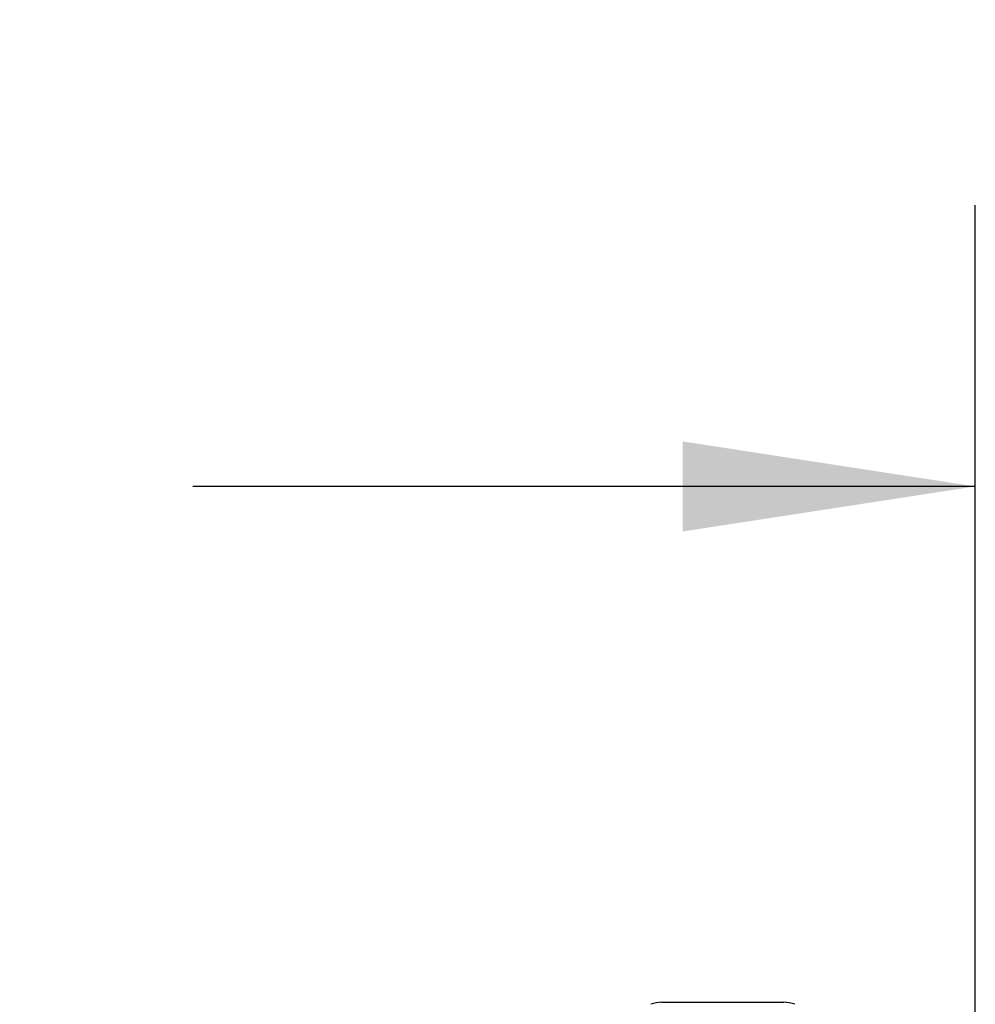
# Model space of a CAD drawing. Header units: inches. Extents: x 0.2 to 10.8, y 0.2 to 8.2.
# Tile 15 of 58: x 4.743 to 5.167, y 2.516 to 2.953. Entities that reach past the tile are written whole.
import ezdxf

# ---------------------------------------------------------------- set-up
doc = ezdxf.new("R2010")
doc.units = ezdxf.units.IN
doc.header["$MEASUREMENT"] = 0
doc.layers.add('DIMENSIONS', color=140, linetype='Continuous')
doc.styles.add('SLDTEXTSTYLE0', font='TXT', dxfattribs={"width": 0.7})
doc.dimstyles.new('SLDDIMSTYLE0', dxfattribs={"dimtxt": 0.084961, "dimasz": 0.13, "dimexe": 0, "dimexo": 0.0625, "dimgap": 0.02124, "dimtad": 0, "dimtih": 1, "dimtoh": 1, "dimlfac": 8, "dimrnd": 1e-09, "dimzin": 12, "dimdsep": 46, "dimtxsty": 'SLDTEXTSTYLE0', "dimsah": 1, "dimcen": 0.09, "dimadec": 0, "dimazin": 3, "dimtfac": 1, "dimtofl": 0, "dimtmove": 0, "dimatfit": 3, "dimfxl": 0, "dimfrac": 2, "dimtolj": 1, "dimtzin": 12, "dimarcsym": 0})

# ---------------------------------------------------------------- blocks, each defined once
blk = doc.blocks.new('_D_25')
at = {"layer": 'DIMENSIONS'}
for p, q in [((3.47511, 2.38381), (3.47511, 2.87068)), ((5.16736, 2.38381), (5.16736, 2.87068)), ((4.15304, 2.82516), (4.12451, 2.82516)), ((4.12451, 2.82516), (4.12451, 2.69013)), ((4.47619, 2.82516), (4.50472, 2.82516)), ((4.50472, 2.82516), (4.50472, 2.69013)), ((3.47511, 2.74568), (3.80963, 2.74568)), ((5.16736, 2.74568), (4.8196, 2.74568)), ((4.12451, 2.69013), (4.15304, 2.69013)), ((4.50472, 2.69013), (4.47619, 2.69013))]:
    blk.add_line(p, q, dxfattribs=at)
for points in [[(3.47511, 2.74568), (3.60511, 2.72568), (3.60511, 2.76568)], [(5.16736, 2.74568), (5.03736, 2.76568), (5.03736, 2.72568)]]:
    blk.add_solid(points, dxfattribs=at)
at = {"layer": 'DIMENSIONS', "attachment_point": 1, "style": 'SLDTEXTSTYLE0'}
for s, insert, char_height in [('13.54', (4.15304, 2.9516), 0.083333), ('343.9', (4.15304, 2.79755), 0.083333), ('INSIDE OPENING', (3.82866, 2.6435), 0.0833333)]:
    blk.add_mtext(s, dxfattribs=dict(at, insert=insert, char_height=char_height))

msp = doc.modelspace()

# ---------------------------------------------------------------- linework, layer by layer
at = {"color": 7, "linetype": 'Continuous', "lineweight": 25}
for p, q in [((5.028075, 2.516471), (5.055142, 2.516471)), ((5.055142, 2.516471), (5.082209, 2.516471))]:
    msp.add_line(p, q, dxfattribs=at)
for centre, start, end in [((5.028075, 2.501707), 90, 109.60812), ((5.082209, 2.501707), 70.25001, 90)]:
    msp.add_arc(centre, 0.014764, start, end, dxfattribs=at)

# ---------------------------------------------------------------- dimensions: what is measured, and where the dimension line sits
at = {"layer": 'DIMENSIONS'}
dim = msp.add_linear_dim(base=(5.167364, 2.745683), p1=(3.475114, 2.333814), p2=(5.167364, 2.333814), text='<>\\PINSIDE OPENING', dimstyle='SLDDIMSTYLE0', dxfattribs=at)
dim.commit()
dim.dimension.update_dxf_attribs({"geometry": '_D_25', "text_midpoint": (4.314616, 2.745683), "dimtype": 160})

doc.saveas('drawing.dxf')
